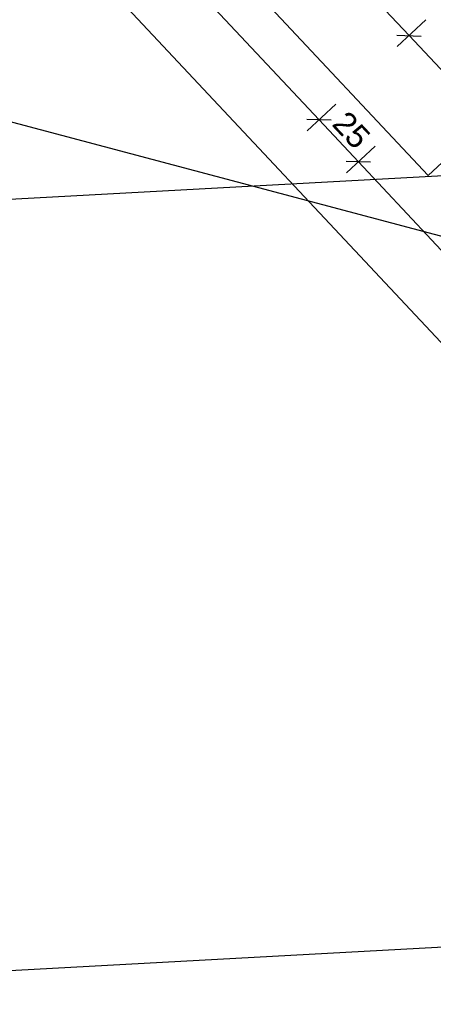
# Model space of a CAD drawing. Extents: x -181 to 1388, y 138 to 979.
# Tile 13 of 82: x 355 to 391, y 296 to 381. Entities that reach past the tile are written whole.
import ezdxf
from ezdxf.lldxf.tags import DXFTag

# ---------------------------------------------------------------- set-up
doc = ezdxf.new("R2010")
doc.units = 0
doc.layers.get('0').update_dxf_attribs({"lineweight": 25})
doc.layers.add('01AFU Allgemein Bemaßung', color=7, linetype='Continuous', lineweight=25, true_color=0x848484)
doc.layers.add('S_Kaltwasser', color=3, linetype='Continuous', lineweight=35, true_color=0x00ff00)
doc.layers.add('02 Raster Gebäude', color=7, linetype='Continuous', lineweight=25)
doc.styles.get("Standard").update_dxf_attribs({"font": 'arial.ttf'})
tags = doc.linetypes.add('Raster', pattern=[0.2, 0.1, -0.05, 0, -0.05]).pattern_tags.tags
tags[10:11] = [DXFTag(74, 4), DXFTag(75, 0), DXFTag(340, '0'), DXFTag(46, 1.0), DXFTag(50, 0.0), DXFTag(44, 0.0), DXFTag(45, 0.0)]
tags[8:9] = [DXFTag(74, 4), DXFTag(75, 0), DXFTag(340, '0'), DXFTag(46, 1.0), DXFTag(50, 0.0), DXFTag(44, 0.0), DXFTag(45, 0.0)]
tags[6:7] = [DXFTag(74, 4), DXFTag(75, 0), DXFTag(340, '0'), DXFTag(46, 1.0), DXFTag(50, 0.0), DXFTag(44, 0.0), DXFTag(45, 0.0)]
tags[4:5] = [DXFTag(74, 4), DXFTag(75, 0), DXFTag(340, '0'), DXFTag(46, 1.0), DXFTag(50, 0.0), DXFTag(44, 0.0), DXFTag(45, 0.0)]

# ---------------------------------------------------------------- blocks, each defined once
blk = doc.blocks.new('Referenz-A07F5V09WF')
at = {"layer": '01AFU Allgemein Bemaßung', "lineweight": -2}
for p, q in [((272.612, 488.88), (381.425, 372.719)), ((267.351, 486.444), (423.945, 319.276)), ((389.256, 380.055), (355.074, 416.545)), ((390.716, 381.422), (388.23, 379.093)), ((388.196, 380.089), (390.316, 380.02)), ((395.462, 373.429), (389.256, 380.055)), ((380.399, 371.758), (382.885, 374.086)), ((382.485, 372.684), (380.365, 372.754)), ((381.425, 372.719), (384.844, 369.07)), ((383.817, 368.109), (386.303, 370.437)), ((385.904, 369.035), (383.784, 369.105)), ((384.844, 369.07), (426.982, 324.086))]:
    blk.add_line(p, q, dxfattribs=at)
at = {"layer": '02 Raster Gebäude', "linetype": 'Raster', "lineweight": -2, "ltscale": 56.250004}
for p, q in [((1006.697, 401.503), (320.446, 363.938)), ((316.317, 382.714), (761.633, 264.488)), ((1006.724, 334.399), (323.163, 296.981))]:
    blk.add_line(p, q, dxfattribs=at)
at = {"layer": '01AFU Allgemein Bemaßung', "linetype": 'ByBlock', "lineweight": -2, "ltscale": 40.625, "insert": (383.916, 373.667), "char_height": 2, "attachment_point": 1, "rotation": 313.12936}
blk.add_mtext('{\\fArial;25}', dxfattribs=at)

msp = doc.modelspace()

# ---------------------------------------------------------------- linework, layer by layer
at = {"layer": 'S_Kaltwasser'}
for p, q in [((390.905, 367.883), (299.211, 465.795)), ((414.358, 389.846), (390.905, 367.883))]:
    msp.add_line(p, q, dxfattribs=at)

# ---------------------------------------------------------------- block references
at = {"color": 8, "lineweight": 25, "ltscale": 1250, "true_color": 0x808080}
msp.add_blockref('Referenz-A07F5V09WF', (0, 0), dxfattribs=at)

doc.saveas('drawing.dxf')
